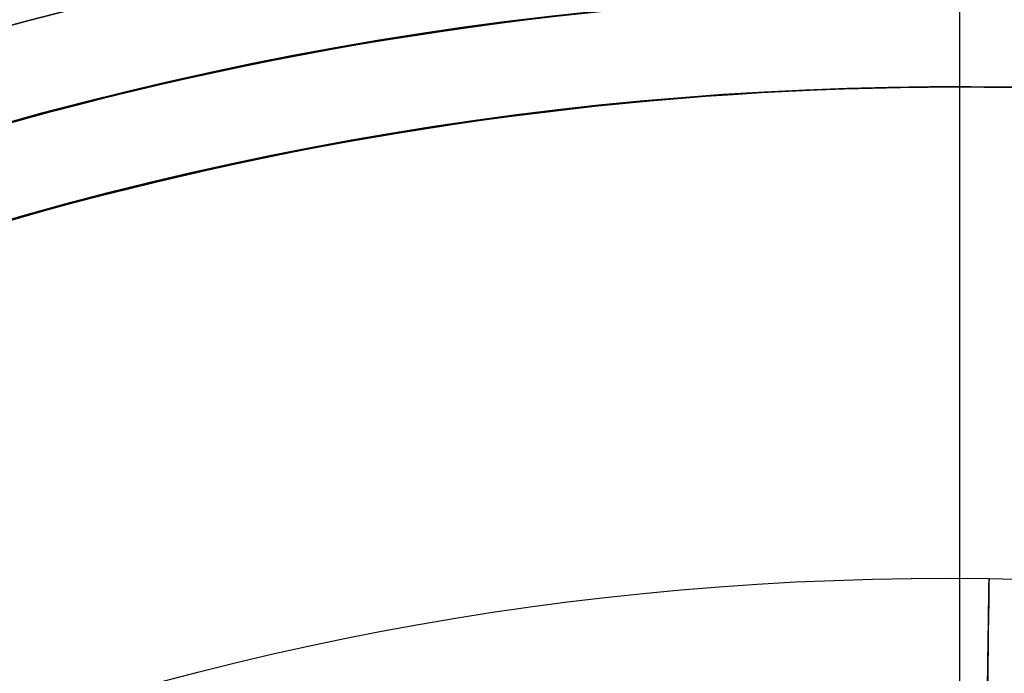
# Model space of a CAD drawing. Header units: millimetres. Extents: x -133 to 133, y 0 to 269.
# Tile 211 of 225: x -7.51 to 0.36, y 159.06 to 164.29. Entities that reach past the tile are written whole.
import ezdxf

# ---------------------------------------------------------------- set-up
doc = ezdxf.new("R2010")
doc.units = ezdxf.units.MM
for name, color, linetype, true_color in [('BOMBILLA', 7, 'Continuous', 0xfff700), ('COTA', 252, 'Continuous', 0x696969), ('NEGRO', 7, 'Continuous', 0x1f1f1f), ('PANTALLA', 7, 'Continuous', 0xececec)]:
    doc.layers.add(name, color=color, linetype=linetype, true_color=true_color)

# ---------------------------------------------------------------- blocks, each defined once
blk = doc.blocks.new('DOME 29910')
at = {"layer": 'BOMBILLA', "extrusion": (-0.9998996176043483, 0.01416879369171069, 0)}
blk.add_arc((-135.7478376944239, 203.857823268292, 2.027464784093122), 24.05871559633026, 90, 217.5018829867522, dxfattribs=at)
at = {"layer": 'BOMBILLA', "extrusion": (0, 0, -1)}
blk.add_arc((0.1038781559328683, 135.7629377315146, -203.8578232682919), 24.05871559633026, 0.8118392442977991, 180.8118392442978, dxfattribs=at)
at = {"layer": 'NEGRO', "extrusion": (0, 0, -1)}
for centre, radius, start, end in [((-8.321323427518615e-17, 136.25, -134), 116.5, 57.22053469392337, 237.2205346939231), ((-1.168617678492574e-15, 136.25, -123.5), 115.5, 57.2205346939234, 237.2205346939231), ((-5.725350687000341e-15, 136.25, -134), 115.5, 57.22053469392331, 237.2205346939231), ((0, 136.25, -128.75), 116.5, 57.22053469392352, 237.2205347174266), ((0, 136.25, -128.75), 115.5, 57.22053469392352, 237.2205347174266), ((-1.196207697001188e-15, 136.25, -123), 106.5, 57.22053469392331, 237.2205346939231), ((3.786532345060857e-28, 136.25, -136), 115, 270.0000000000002, 90.0000000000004), ((0, 136.25, -129.5), 115, 1.965255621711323, 89.99999998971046), ((-1.009741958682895e-28, 136.25, -136), 115, 89.9999999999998, 269.9999999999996), ((0, 136.25, -122.5), 106.5, 57.22053469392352, 237.2205347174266), ((4.03896783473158e-28, 136.25, -136), 112, 270.0000000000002, 90.0000000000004), ((0, 136.25, -129.5), 112, 2.017917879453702, 89.99999998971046), ((-3.534096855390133e-28, 136.25, -136), 112, 89.9999999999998, 269.9999999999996), ((0, 136.25, -128.75), 116.5, 237.2205347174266, 57.22053468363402), ((-1.350793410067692e-14, 136.25, -123.5), 116.5, 237.2205346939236, 57.22053469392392), ((-2.280319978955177e-14, 136.25, -134), 116.5, 237.2205346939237, 57.22053469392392), ((0, 136.25, -128.75), 115.5, 237.2205347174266, 57.22053468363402), ((-8.924816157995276e-15, 136.25, -134), 115.5, 237.2205346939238, 57.22053469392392), ((0, 136.25, -122.5), 106.5, 237.2205347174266, 57.22053468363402), ((-8.231410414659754e-15, 136.25, -123), 106.5, 237.2205346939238, 57.22053469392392), ((0, 136.25, -138.3761002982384), 28.25, 53.45120912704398, 233.4512090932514), ((0, 136.25, -137.6261002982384), 27.50000000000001, 53.451209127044, 233.4512090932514), ((0, 136.25, -133), 29.00000000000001, 299.9999999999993, 120.0000000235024), ((-3.847209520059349e-15, 136.25, -134), 29, 299.9999999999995, 120.0000000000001), ((5.407526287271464e-17, 136.25, -139.3761002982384), 28.25, 53.45120910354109, 233.4512091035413), ((1.834320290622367e-15, 136.25, -137.8761002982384), 27.5, 53.4512091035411, 233.4512091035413), ((-1.972152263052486e-31, 136.25, -134), 29, 119.9999999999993, 299.9999999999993), ((0, 136.25, -133), 29.00000000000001, 120.0000000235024, 299.9999999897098)]:
    blk.add_arc(centre, radius, start, end, dxfattribs=at)
at = {"layer": 'NEGRO'}
for centre, radius, start, end in [((2.142676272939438e-15, 136.25, 123.5), 116.5, 302.7794653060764, 122.7794653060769), ((0, 136.25, 123), 115, 90, 270), ((-5.092224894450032e-14, 136.2500000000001, 123), 114.9999999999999, 302.7794653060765, 122.7794653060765), ((-3.492813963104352e-14, 136.2500000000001, 122), 114.9999999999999, 302.7794653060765, 122.7794653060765), ((0, 136.25, 123), 115, 270, 90), ((-5.048709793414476e-29, 136.25, 123), 112, 90.00000000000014, 270), ((0, 136.25, 123), 112, 270, 90), ((3.552713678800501e-15, 136.25, 122), 106.5, 302.7794653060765, 122.7794653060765), ((-3.341254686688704e-15, 136.25, 123.5), 115.5, 122.7794653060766, 302.7794653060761), ((1.469960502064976e-15, 136.25, 122), 115, 122.7794653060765, 302.7794653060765), ((1.469960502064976e-15, 136.25, 123), 115, 122.7794653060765, 302.7794653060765), ((-9.701370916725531e-15, 136.25, 122), 106.5, 122.7794653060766, 302.7794653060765), ((-9.110222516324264e-15, 136.25, 132), 28.99999999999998, 60.00000000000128, 240.0000000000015), ((1.259894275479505e-15, 136.25, 137.3761002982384), 28.25, 306.5487908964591, 126.5487908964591), ((1.259894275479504e-15, 136.25, 137.3761002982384), 27.50000000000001, 306.5487908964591, 126.5487908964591), ((0, 136.25, 132), 29, 240.0000000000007, 60.00000000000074)]:
    blk.add_arc(centre, radius, start, end, dxfattribs=at)
for points, weights in [([(62.83604433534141, 38.67075849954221, 122.4393398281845), (257.994527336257, 164.342847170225, 122.4393398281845), (132.3224386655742, 359.5013301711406, 122.4393398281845), (-62.83604433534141, 233.8292415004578, 122.4393398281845)], [0.8164906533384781, 0.2721635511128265, 0.2721635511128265, 0.8164906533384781]), ([(62.45321183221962, 39.26526608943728, 123.1464466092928), (256.4226796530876, 164.1716897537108, 123.1464466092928), (131.5162559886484, 358.1411575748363, 123.1464466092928), (-62.45321183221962, 233.2347339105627, 123.1464466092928)], [0.8164906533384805, 0.2721635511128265, 0.2721635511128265, 0.8164906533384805]), ([(-62.83604433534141, 233.8292415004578, 122.4393398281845), (-257.9945273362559, 108.1571528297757, 122.4393398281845), (-132.3224386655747, -87.0013301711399, 122.4393398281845), (62.83604433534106, 38.67075849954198, 122.4393398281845)], [0.8164906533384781, 0.2721635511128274, 0.2721635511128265, 0.8164906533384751]), ([(-62.45321183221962, 233.2347339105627, 123.1464466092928), (-256.4226796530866, 108.3283102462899, 123.1464466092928), (-131.5162559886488, -85.64115757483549, 123.1464466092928), (62.45321183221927, 39.26526608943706, 123.1464466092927)], [0.8164906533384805, 0.2721635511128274, 0.2721635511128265, 0.8164906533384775])]:
    blk.add_rational_spline(points, weights, degree=3, dxfattribs=at)
for points in [[(-4.138449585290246, 164.1952274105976, 139.3761002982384), (-4.138449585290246, 164.1952274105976, 137.3761002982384)], [(-4.028579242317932, 163.4533187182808, 137.8761002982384), (-4.028579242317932, 163.4533187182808, 137.3761002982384)]]:
    blk.add_open_spline(points, degree=1, dxfattribs=at)
at = {"layer": 'PANTALLA', "extrusion": (0, 0, -1)}
for centre, radius, start, end in [((2.925288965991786e-09, 136.25, -136.0000000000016), 115, 270, 90.00000002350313), ((2.925288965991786e-09, 136.25, -135.9999999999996), 115, 269.9999999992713, 90), ((2.925288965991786e-09, 136.25, -136.0000000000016), 112, 270, 90.00000002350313), ((2.925288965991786e-09, 136.25, -135.9999999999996), 112, 269.9999999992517, 90)]:
    blk.add_arc(centre, radius, start, end, dxfattribs=at)
at = {"layer": 'PANTALLA'}
for centre, radius, start, end in [((0, 136.25, 136.0000000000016), 115, 270, 90.00000002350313), ((-1.033975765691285e-25, 136.25, 135.9999999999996), 115, 269.9999999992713, 90), ((0, 136.25, 136.0000000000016), 112, 270, 90.00000002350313), ((-2.067951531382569e-25, 136.25, 135.9999999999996), 112, 269.9999999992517, 90)]:
    blk.add_arc(centre, radius, start, end, dxfattribs=at)
at = {"layer": 'PANTALLA', "extrusion": (1, 0, 0)}
for centre, radius in [((136.25, 136, -1.462658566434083e-09), 115), ((136.25, 136, -1.462658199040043e-09), 112)]:
    blk.add_arc(centre, radius, 0, 90, dxfattribs=at)
at = {"layer": 'PANTALLA', "extrusion": (0.8819212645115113, 0.4713967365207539, -6.123233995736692e-17)}
for radius in [115, 112]:
    blk.add_arc((120.1617722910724, 136, 64.22780534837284), radius, 359.9999994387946, 90.0000000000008, dxfattribs=at)
at = {"layer": 'PANTALLA', "extrusion": (0.8819212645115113, -0.4713967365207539, 6.123233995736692e-17)}
for radius, end in [(115, 90.0000000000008), (112, 90.00000000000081)]:
    blk.add_arc((120.1617722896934, 136, -64.22780535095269), radius, 359.9999994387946, end, dxfattribs=at)

msp = doc.modelspace()

# ---------------------------------------------------------------- block references
at = {"layer": 'COTA'}
msp.add_blockref('DOME 29910', (0, 0, -50), dxfattribs=at)

doc.saveas('drawing.dxf')
